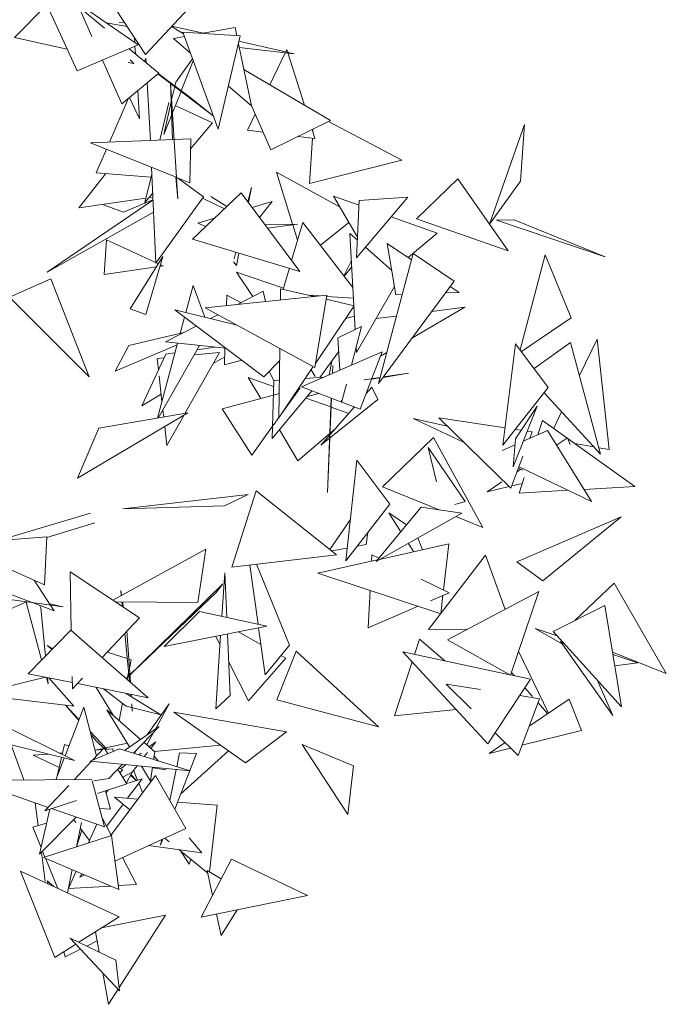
# Model space of a CAD drawing. Header units: metres. Extents: x -14.5 to 13.2, y -19 to 3.3.
# Tile 206 of 210: x 12.673 to 12.886, y 2.023 to 2.347. Entities that reach past the tile are written whole.
import ezdxf

# ---------------------------------------------------------------- set-up
doc = ezdxf.new("R2010")
doc.units = ezdxf.units.M
doc.layers.add('G-IMPT', color=7, linetype='Continuous', lineweight=5)
doc.layers.add('L-PLNT', color=7, linetype='Continuous', lineweight=5, true_color=0x005900)

# ---------------------------------------------------------------- blocks, each defined once
blk = doc.blocks.new('ÁRVORES ORNAMENTAIS - Pequeno e Médio Porte - Ipê-roxo-2870950-CORTE_CALÇADA')
at = {"layer": 'G-IMPT', "color": 253, "true_color": 0xaaaaaa}
for p, q in [((8.95157, 2.33027), (8.93653, 2.36321)), ((8.97158, 2.33879), (8.93653, 2.36321)), ((8.95868, 2.35916), (8.97407, 2.3357)), ((8.97407, 2.3357), (8.9959, 2.35918)), ((8.93102, 2.34122), (8.94165, 2.352)), ((8.95638, 2.34158), (8.95207, 2.35128)), ((8.96056, 2.34426), (8.95207, 2.35128)), ((8.96806, 2.34485), (8.96106, 2.34611)), ((8.9654, 2.34618), (8.96725, 2.34609)), ((8.98654, 2.3424), (8.98255, 2.34483)), ((8.98272, 2.345), (8.99295, 2.34269)), ((9.00346, 2.34458), (8.9923, 2.34258)), ((9.00346, 2.34458), (9.00403, 2.34184)), ((8.93102, 2.34122), (8.94829, 2.33745)), ((8.9704, 2.34129), (8.97051, 2.33953)), ((8.98683, 2.3416), (8.9832, 2.34094)), ((8.9832, 2.34094), (8.98884, 2.33606)), ((9.00519, 2.34177), (8.98634, 2.34295)), ((8.98634, 2.34295), (8.9979, 2.31116)), ((9.00519, 2.34177), (8.9979, 2.31116)), ((8.95157, 2.33027), (8.97158, 2.33879)), ((8.97838, 2.32954), (8.96868, 2.33755)), ((8.97058, 2.33836), (8.97074, 2.33586)), ((9.00458, 2.3392), (9.00884, 2.31874)), ((9.00477, 2.34002), (9.02287, 2.33593)), ((9.00483, 2.33796), (9.02287, 2.33593)), ((9.02013, 2.33655), (9.0205, 2.33729)), ((9.02078, 2.3364), (9.0205, 2.33729)), ((8.96624, 2.31943), (8.95985, 2.33379)), ((8.96904, 2.33385), (8.97024, 2.33267)), ((8.9737, 2.33341), (8.97414, 2.33442)), ((8.97422, 2.33298), (8.97414, 2.33442)), ((8.98398, 2.32661), (8.98953, 2.33418)), ((9.01486, 2.32571), (9.01999, 2.33625)), ((9.02626, 2.31901), (9.02086, 2.33615)), ((8.96835, 2.33308), (8.97024, 2.33267)), ((8.98577, 2.3237), (8.98974, 2.33359)), ((9.03484, 2.31397), (9.00634, 2.33072)), ((8.96624, 2.31943), (8.97838, 2.32954)), ((8.99633, 2.31548), (8.97811, 2.32932)), ((8.98815, 2.32192), (8.97818, 2.32937)), ((8.97564, 2.30742), (8.97459, 2.32638)), ((8.98295, 2.30772), (8.98226, 2.32648)), ((8.98471, 2.28816), (8.98226, 2.32648)), ((8.98263, 2.32072), (8.98364, 2.32512)), ((8.98367, 2.32527), (8.98398, 2.32661)), ((9.00127, 2.3253), (9.00884, 2.31874)), ((8.96219, 2.30686), (8.96843, 2.32125)), ((8.96881, 2.32157), (8.97206, 2.3145)), ((8.97149, 2.32379), (8.97206, 2.3145)), ((8.9829, 2.31653), (8.98571, 2.32354)), ((8.98815, 2.32192), (8.99632, 2.3155)), ((8.98168, 2.31985), (8.97875, 2.30754)), ((8.98004, 2.30941), (8.9825, 2.32013)), ((8.98383, 2.31886), (8.99607, 2.31318)), ((9.01528, 2.30436), (9.00877, 2.31907)), ((8.98004, 2.30941), (8.98265, 2.31592)), ((9.00759, 2.31076), (9.01013, 2.31599)), ((8.99607, 2.31318), (8.98887, 2.3047)), ((9.01528, 2.30436), (9.03484, 2.31397)), ((9.02901, 2.31029), (9.02906, 2.31113)), ((9.03424, 2.31367), (9.05827, 2.30088)), ((9.08716, 2.27992), (9.09865, 2.31259)), ((9.09733, 2.29403), (9.09865, 2.31259)), ((8.98895, 2.30796), (8.98346, 2.30774)), ((8.98861, 2.29349), (8.98895, 2.30796)), ((9.01273, 2.31012), (9.00759, 2.31076)), ((9.02973, 2.30801), (9.02412, 2.30871)), ((9.02799, 2.29323), (9.02888, 2.30811)), ((9.02973, 2.30801), (9.02879, 2.31099)), ((8.98341, 2.30774), (8.95597, 2.30661)), ((8.98415, 2.29528), (8.95597, 2.30661)), ((8.95782, 2.29677), (8.96118, 2.30452)), ((8.97598, 2.29857), (8.97738, 2.26707)), ((9.02799, 2.29323), (9.05827, 2.30088)), ((8.96101, 2.29652), (8.95217, 2.28525)), ((8.97584, 2.29538), (8.95782, 2.29677)), ((8.97607, 2.29635), (8.97384, 2.28698)), ((8.98406, 2.29532), (8.98471, 2.28816)), ((8.98861, 2.29349), (8.98426, 2.29524)), ((8.99309, 2.28885), (8.98456, 2.29512)), ((9.02239, 2.27989), (9.01708, 2.29695)), ((9.03798, 2.28545), (9.01708, 2.29695)), ((9.00885, 2.29189), (9.00771, 2.28724)), ((9.00885, 2.29189), (9.0079, 2.28699)), ((9.06315, 2.2816), (9.07671, 2.29482)), ((9.07671, 2.29482), (9.09322, 2.27112)), ((9.08716, 2.27992), (9.09733, 2.29403)), ((8.97419, 2.28846), (8.95217, 2.28525)), ((8.97636, 2.28995), (8.97384, 2.28698)), ((8.97641, 2.28878), (8.97522, 2.28861)), ((8.99309, 2.28885), (8.97738, 2.26707)), ((8.98943, 2.27495), (9.00553, 2.29017)), ((8.99281, 2.28846), (8.99996, 2.2849)), ((8.99556, 2.28902), (9.00075, 2.28565)), ((9.00553, 2.29017), (9.02473, 2.26437)), ((9.04424, 2.28609), (9.03585, 2.28911)), ((9.04372, 2.27556), (9.03585, 2.28911)), ((9.04339, 2.26876), (9.06029, 2.2888)), ((9.04432, 2.28763), (9.06029, 2.2888)), ((8.97646, 2.28782), (8.94176, 2.26412)), ((8.96026, 2.28623), (8.96677, 2.28382)), ((8.97645, 2.28783), (8.96677, 2.28382)), ((9.01569, 2.28731), (9.00908, 2.2854)), ((9.01569, 2.28731), (9.01156, 2.28206)), ((9.04339, 2.26876), (9.04432, 2.28763)), ((8.97664, 2.28378), (8.94176, 2.26412)), ((9.06987, 2.27688), (9.0548, 2.2823)), ((8.99671, 2.28183), (8.99121, 2.28024)), ((8.99383, 2.27911), (8.99121, 2.28024)), ((9.01332, 2.2797), (9.02401, 2.27992)), ((9.01415, 2.27859), (9.02401, 2.27992)), ((9.02207, 2.26794), (9.02574, 2.28038)), ((9.02404, 2.27461), (9.02245, 2.27971)), ((9.04219, 2.25905), (9.02574, 2.28038)), ((9.03149, 2.27292), (9.04086, 2.28048)), ((9.06315, 2.2816), (9.09322, 2.27112)), ((9.09519, 2.28132), (9.08946, 2.28115)), ((9.08946, 2.28115), (9.12519, 2.26911)), ((9.09519, 2.28132), (9.12519, 2.26911)), ((9.04368, 2.27464), (9.04122, 2.27681)), ((9.04122, 2.27681), (9.04294, 2.24519)), ((9.06987, 2.27688), (9.06041, 2.26887)), ((8.96042, 2.2633), (8.96117, 2.27478)), ((8.97826, 2.26687), (8.96117, 2.27478)), ((8.98943, 2.27495), (9.02473, 2.26437)), ((9.05501, 2.26464), (9.04635, 2.27228)), ((9.05635, 2.25664), (9.05352, 2.27357)), ((9.06149, 2.26813), (9.05352, 2.27357)), ((8.97972, 2.2692), (8.96899, 2.2521)), ((8.97419, 2.25015), (8.97972, 2.2692)), ((9.00368, 2.27068), (9.00315, 2.26849)), ((9.0047, 2.27037), (9.00391, 2.26624)), ((9.06204, 2.27021), (9.05064, 2.22746)), ((9.06204, 2.27021), (9.0755, 2.26113)), ((9.09721, 2.23852), (9.10537, 2.26978)), ((9.114, 2.24904), (9.10537, 2.26978)), ((8.96042, 2.2633), (8.9776, 2.26582)), ((8.97879, 2.266), (8.97982, 2.26615)), ((8.97982, 2.26615), (8.97895, 2.26655)), ((9.00391, 2.26624), (9.00295, 2.26749)), ((9.03924, 2.26286), (9.0417, 2.26796)), ((9.04182, 2.26587), (9.03932, 2.26277)), ((9.0194, 2.25885), (9.00395, 2.26411)), ((9.00937, 2.2561), (9.00395, 2.26411)), ((9.01928, 2.25847), (9.02132, 2.26539)), ((8.9293, 2.25593), (8.9429, 2.2619)), ((8.9429, 2.2619), (8.95557, 2.22965)), ((8.98967, 2.25968), (8.98729, 2.25079)), ((8.98967, 2.25968), (8.99351, 2.24927)), ((9.05589, 2.25941), (9.04335, 2.2377)), ((9.0755, 2.26113), (9.05064, 2.22746)), ((9.07715, 2.25743), (9.07424, 2.25942)), ((9.03367, 2.25652), (8.99369, 2.25237)), ((9.00063, 2.25309), (9.00074, 2.25649)), ((9.00074, 2.25649), (9.00543, 2.25405)), ((9.01272, 2.25784), (9.00431, 2.25347)), ((9.01346, 2.25442), (9.01272, 2.25784)), ((9.01842, 2.25867), (9.01838, 2.25493)), ((9.02951, 2.25609), (9.01842, 2.25867)), ((9.02781, 2.25649), (9.03124, 2.25627)), ((9.03367, 2.25652), (9.02967, 2.2328)), ((9.0336, 2.25612), (9.04238, 2.25556)), ((9.05635, 2.25664), (9.05844, 2.25672)), ((9.07264, 2.25726), (9.07715, 2.25743)), ((8.9293, 2.25593), (8.95557, 2.22965)), ((9.04259, 2.25305), (9.02988, 2.23409)), ((9.04259, 2.25305), (9.03344, 2.25518)), ((8.97419, 2.25015), (8.96899, 2.2521)), ((9.00416, 2.24667), (8.98368, 2.25167)), ((9.01298, 2.22968), (8.98368, 2.25167)), ((9.02967, 2.2328), (8.99369, 2.25237)), ((8.99784, 2.25011), (8.99537, 2.24882)), ((9.03976, 2.24884), (9.0427, 2.24963)), ((9.04977, 2.24882), (9.05657, 2.24969)), ((9.06179, 2.24256), (9.07903, 2.25257)), ((9.06815, 2.25117), (9.07903, 2.25257)), ((8.99071, 2.2464), (8.98061, 2.24115)), ((8.98688, 2.24927), (8.98547, 2.24401)), ((9.0976, 2.23799), (9.114, 2.24904)), ((8.96857, 2.24004), (8.98666, 2.24429)), ((9.04502, 2.2462), (9.03727, 2.24246)), ((9.04502, 2.2462), (9.0417, 2.23349)), ((8.96402, 2.23158), (8.98446, 2.24026)), ((8.96857, 2.24004), (8.96402, 2.23158)), ((8.98459, 2.24073), (8.97797, 2.21611)), ((8.99178, 2.23998), (8.9782, 2.21615)), ((9.00048, 2.23907), (8.98061, 2.24115)), ((9.03788, 2.23184), (9.03727, 2.24246)), ((9.09155, 2.20724), (9.09567, 2.24057)), ((9.10645, 2.22614), (9.09567, 2.24057)), ((9.10178, 2.23239), (9.11375, 2.24098)), ((9.11375, 2.24098), (9.12365, 2.20427)), ((9.11668, 2.23014), (9.12251, 2.24212)), ((9.12651, 2.20579), (9.12251, 2.24212)), ((8.97281, 2.22016), (8.98068, 2.2371)), ((8.98068, 2.2371), (8.98373, 2.23755)), ((8.99831, 2.23767), (8.98699, 2.21764)), ((8.99002, 2.23688), (8.99831, 2.23767)), ((8.991, 2.2386), (8.99682, 2.23945)), ((8.99997, 2.23367), (9.00015, 2.2391)), ((9.01819, 2.23904), (9.01791, 2.21621)), ((9.05185, 2.23788), (9.02534, 2.22643)), ((9.03134, 2.22949), (9.03753, 2.23787)), ((9.04325, 2.23944), (9.04335, 2.2377)), ((9.04849, 2.2291), (9.05185, 2.23788)), ((9.05132, 2.23648), (9.05336, 2.23767)), ((8.97791, 2.23573), (8.98014, 2.23595)), ((8.97791, 2.23573), (8.97831, 2.23201)), ((8.99627, 2.23405), (9.00006, 2.23629)), ((8.99997, 2.23367), (9.00574, 2.23512)), ((9.01814, 2.23507), (9.01298, 2.22968)), ((9.03443, 2.23035), (9.03528, 2.23483)), ((9.01465, 2.23143), (9.01627, 2.2285)), ((9.02919, 2.23306), (9.01791, 2.21621)), ((9.02979, 2.22984), (9.02848, 2.232)), ((9.03566, 2.23339), (9.03552, 2.23082)), ((9.03566, 2.23339), (9.03555, 2.23084)), ((9.06046, 2.23088), (9.05215, 2.22952)), ((9.05226, 2.22966), (9.06046, 2.23088)), ((8.97853, 2.23004), (8.97945, 2.22161)), ((9.01614, 2.22648), (9.00781, 2.22945)), ((9.01191, 2.22256), (9.00781, 2.22945)), ((9.01572, 2.20941), (9.01619, 2.2285)), ((9.01619, 2.2285), (9.01806, 2.22862)), ((9.0266, 2.22918), (9.0324, 2.22956)), ((9.04006, 2.22726), (9.0385, 2.22127)), ((9.04464, 2.21907), (9.04848, 2.22909)), ((9.04593, 2.22872), (9.05118, 2.2295)), ((9.05114, 2.22935), (9.04841, 2.2289)), ((8.97281, 2.22016), (8.97919, 2.22394)), ((9.01572, 2.20941), (9.02874, 2.22513)), ((9.01621, 2.22372), (9.01801, 2.2242)), ((9.0191, 2.21799), (9.02492, 2.22606)), ((9.04464, 2.21907), (9.02534, 2.22643)), ((9.03103, 2.22426), (9.0272, 2.22327)), ((9.04661, 2.22419), (9.04846, 2.22629)), ((9.05042, 2.22226), (9.04846, 2.22629)), ((9.10645, 2.22614), (9.09155, 2.20724)), ((9.10507, 2.22438), (9.12365, 2.20427)), ((8.99926, 2.21916), (9.01607, 2.22368)), ((9.03491, 2.21978), (9.02672, 2.2227)), ((9.03167, 2.20725), (9.05042, 2.22226)), ((9.03519, 2.22267), (9.03383, 2.19164)), ((9.03507, 2.22272), (9.03492, 2.21986)), ((9.0385, 2.22127), (9.03845, 2.22203)), ((8.95165, 2.19635), (8.98798, 2.21781)), ((8.95869, 2.21283), (8.98798, 2.21781)), ((8.97975, 2.21887), (8.98001, 2.21645)), ((9.00901, 2.20399), (8.99926, 2.21916)), ((9.03167, 2.20725), (9.04273, 2.2198)), ((9.03492, 2.21986), (9.03383, 2.19164)), ((9.04084, 2.21766), (9.03506, 2.21972)), ((9.10278, 2.22007), (9.09485, 2.20014)), ((9.10278, 2.22007), (9.0957, 2.20926)), ((9.10822, 2.21278), (9.11083, 2.21814)), ((8.98664, 2.21702), (8.98104, 2.2071)), ((9.01604, 2.21374), (9.01791, 2.21634)), ((9.07874, 2.20811), (9.06202, 2.21597)), ((9.07321, 2.21351), (9.06202, 2.21597)), ((9.09414, 2.19308), (9.07048, 2.21618)), ((9.09225, 2.21293), (9.07048, 2.21618)), ((9.10459, 2.21539), (9.10305, 2.21066)), ((9.10459, 2.21539), (9.13485, 2.19363)), ((8.95165, 2.19635), (8.95869, 2.21283)), ((8.98036, 2.21331), (8.98104, 2.2071)), ((9.00901, 2.20399), (9.01582, 2.21344)), ((9.02407, 2.2021), (9.01805, 2.21223)), ((9.03628, 2.21248), (9.02407, 2.2021)), ((9.09758, 2.21214), (9.09564, 2.21243)), ((9.09818, 2.2085), (9.10622, 2.21206)), ((9.10115, 2.2116), (9.09951, 2.21185)), ((9.10034, 2.20946), (9.10115, 2.2116)), ((9.10622, 2.21206), (9.1206, 2.18873)), ((9.0687, 2.2097), (9.05197, 2.19357)), ((9.0687, 2.2097), (9.0849, 2.18011)), ((9.09485, 2.20014), (9.0957, 2.20926)), ((9.11271, 2.2096), (9.10919, 2.20723)), ((9.1136, 2.2074), (9.11271, 2.2096)), ((9.11517, 2.20778), (9.12143, 2.20668)), ((9.07917, 2.18867), (9.06692, 2.20643)), ((9.06692, 2.20643), (9.06971, 2.19514)), ((9.09124, 2.20543), (9.09552, 2.20732)), ((9.12308, 2.20639), (9.12651, 2.20579)), ((9.03991, 2.16922), (9.04349, 2.20227)), ((9.05431, 2.18787), (9.04349, 2.20227)), ((9.09414, 2.19308), (9.09811, 2.20356)), ((9.09744, 2.19933), (9.09619, 2.19849)), ((9.09811, 2.19901), (9.09665, 2.1997)), ((9.09682, 2.20015), (9.1206, 2.18873)), ((9.09122, 2.19514), (9.08632, 2.19185)), ((9.09786, 2.19464), (9.09441, 2.19381)), ((9.0985, 2.1966), (9.09684, 2.1915)), ((9.00242, 2.16713), (9.01039, 2.19223)), ((9.01039, 2.19223), (9.03686, 2.17116)), ((9.05197, 2.19357), (9.07057, 2.18597)), ((9.0936, 2.19361), (9.08632, 2.19185)), ((9.09684, 2.1915), (9.11296, 2.1924)), ((9.11816, 2.19269), (9.13485, 2.19363)), ((9.00781, 2.19104), (8.96655, 2.18625)), ((9.00781, 2.19104), (8.99998, 2.18729)), ((9.07917, 2.18867), (9.07573, 2.18771)), ((8.99998, 2.18729), (8.96655, 2.18625)), ((9.05431, 2.18787), (9.03991, 2.16922)), ((9.06469, 2.18683), (9.04983, 2.16903)), ((9.07803, 2.18487), (9.04983, 2.16903)), ((9.05982, 2.181), (9.05398, 2.18498)), ((9.05798, 2.17879), (9.05398, 2.18498)), ((9.07803, 2.18487), (9.06469, 2.18683)), ((8.92601, 2.17603), (8.95593, 2.18484)), ((8.94157, 2.17683), (8.9574, 2.18169)), ((9.04138, 2.1828), (9.03467, 2.1729)), ((9.07602, 2.18374), (9.0849, 2.18011)), ((9.09611, 2.16887), (9.13036, 2.18362)), ((9.10463, 2.16267), (9.13036, 2.18362)), ((9.04657, 2.17452), (9.04712, 2.17856)), ((8.94158, 2.17704), (8.92599, 2.17586)), ((8.94085, 2.1613), (8.94158, 2.17704)), ((9.06355, 2.17673), (9.06514, 2.17284)), ((8.99384, 2.17301), (8.96325, 2.15624)), ((8.99384, 2.17301), (8.99123, 2.15555)), ((9.04036, 2.1734), (9.0352, 2.17248)), ((9.04657, 2.17452), (9.04358, 2.17398)), ((9.07373, 2.17476), (9.05095, 2.16966)), ((9.06224, 2.17218), (9.06043, 2.17498)), ((9.07373, 2.17476), (9.07203, 2.15957)), ((8.93667, 2.15556), (8.90069, 2.16935)), ((9.00242, 2.16713), (9.03686, 2.17116)), ((9.05022, 2.16949), (9.03071, 2.16512)), ((9.04847, 2.17117), (9.04836, 2.16908)), ((9.04847, 2.17117), (9.0507, 2.17007)), ((9.08582, 2.17102), (9.0671, 2.14661)), ((9.08582, 2.17102), (9.09227, 2.15323)), ((9.10463, 2.16267), (9.09611, 2.16887)), ((8.94085, 2.1613), (8.9255, 2.16815)), ((8.94922, 2.16554), (8.97202, 2.15043)), ((8.94922, 2.16554), (8.94964, 2.14631)), ((9.01106, 2.14838), (9.00831, 2.16782)), ((9.02141, 2.14149), (9.01052, 2.16807)), ((8.93746, 2.16282), (8.94274, 2.15473)), ((8.99916, 2.15095), (9.00013, 2.16527)), ((9.00076, 2.1506), (9.00013, 2.16527)), ((9.07116, 2.15178), (9.03071, 2.16512)), ((9.06467, 2.16319), (9.07384, 2.15867)), ((8.96616, 2.15784), (8.96592, 2.15943)), ((8.96592, 2.15943), (8.96607, 2.15779)), ((8.99943, 2.16167), (8.96766, 2.13053)), ((8.99943, 2.16167), (8.9973, 2.15884)), ((9.04786, 2.15947), (9.04721, 2.14721)), ((9.07332, 2.14321), (9.10339, 2.15911)), ((9.094, 2.13161), (9.10339, 2.15911)), ((9.12813, 2.16182), (9.11514, 2.14958)), ((9.12813, 2.16182), (9.14524, 2.13217)), ((8.91898, 2.14865), (8.93496, 2.15574)), ((8.94694, 2.15409), (8.92615, 2.15695)), ((8.9973, 2.15884), (8.96767, 2.13052)), ((9.06771, 2.15603), (9.07384, 2.15867)), ((9.07183, 2.15781), (9.07116, 2.15178)), ((8.9348, 2.15567), (8.9399, 2.13664)), ((8.94404, 2.15274), (8.9369, 2.15548)), ((8.93917, 2.1546), (8.93962, 2.15379)), ((8.93962, 2.15379), (8.94114, 2.13791)), ((8.94694, 2.15409), (8.94249, 2.15511)), ((8.94278, 2.15467), (8.94404, 2.15274)), ((8.99123, 2.15555), (8.96403, 2.15573)), ((8.96627, 2.15571), (8.96642, 2.15414)), ((8.96677, 2.15391), (8.96649, 2.15571)), ((8.99183, 2.15253), (8.98015, 2.14106)), ((9.01395, 2.14775), (8.99183, 2.15253)), ((9.04721, 2.14721), (9.06362, 2.15427)), ((9.125, 2.15455), (9.10802, 2.14599)), ((9.125, 2.15455), (9.13052, 2.12122)), ((8.97202, 2.15043), (8.95977, 2.13744)), ((8.94947, 2.14646), (8.93545, 2.13208)), ((8.94947, 2.14646), (8.97491, 2.12418)), ((8.96791, 2.14608), (8.96905, 2.12932)), ((9.01395, 2.14775), (8.98015, 2.14106)), ((9.01341, 2.13176), (9.01122, 2.14721)), ((9.0799, 2.14669), (9.0671, 2.14661)), ((9.11113, 2.14178), (9.10212, 2.14696)), ((9.10935, 2.14453), (9.10212, 2.14696)), ((8.96726, 2.14538), (8.96876, 2.12957)), ((8.99853, 2.14154), (8.99706, 2.14441)), ((8.99711, 2.1206), (8.99874, 2.14474)), ((9.00186, 2.12495), (9.00099, 2.14519)), ((9.012, 2.14175), (9.00461, 2.14591)), ((9.06251, 2.13843), (9.06415, 2.14348)), ((9.06415, 2.14348), (9.07243, 2.13631)), ((9.07332, 2.14321), (9.094, 2.13161)), ((9.10802, 2.14599), (9.13052, 2.12122)), ((8.94345, 2.14028), (8.94166, 2.14137)), ((8.94329, 2.14012), (8.94166, 2.14137)), ((9.02141, 2.14149), (9.01341, 2.13176)), ((9.11159, 2.14206), (9.11047, 2.14272)), ((9.12766, 2.11836), (9.11047, 2.14272)), ((8.96805, 2.13707), (8.96142, 2.1392)), ((8.96933, 2.13665), (8.96853, 2.13691)), ((8.96933, 2.13665), (8.96875, 2.13376)), ((9.02016, 2.13716), (9.00791, 2.12314)), ((9.01717, 2.12348), (9.0236, 2.13948)), ((9.02016, 2.13716), (9.01858, 2.13805)), ((9.0236, 2.13948), (9.05064, 2.11467)), ((9.08657, 2.10904), (9.05868, 2.13925)), ((9.09377, 2.13173), (9.05868, 2.13925)), ((9.09669, 2.13949), (9.10647, 2.11911)), ((9.12755, 2.13917), (9.14524, 2.13217)), ((9.13583, 2.13563), (9.12768, 2.13837)), ((9.00791, 2.12314), (9.00139, 2.13593)), ((9.05594, 2.11825), (9.06171, 2.13598)), ((9.12829, 2.1347), (9.13583, 2.13563)), ((8.94114, 2.13094), (8.91807, 2.12533)), ((8.93545, 2.13208), (8.95002, 2.12916)), ((8.94144, 2.13088), (8.94201, 2.12876)), ((8.94181, 2.1308), (8.94201, 2.12876)), ((8.94222, 2.13072), (8.95042, 2.1214)), ((8.94997, 2.13117), (8.95006, 2.12715)), ((8.9533, 2.13058), (8.95006, 2.12715)), ((8.96849, 2.13246), (8.96803, 2.1302)), ((9.08657, 2.10904), (9.10061, 2.13027)), ((9.10061, 2.13027), (9.09402, 2.13168)), ((9.09431, 2.13252), (9.09529, 2.13141)), ((9.1225, 2.13005), (9.12766, 2.11836)), ((8.95165, 2.12884), (8.97491, 2.12418)), ((8.96341, 2.11844), (8.95777, 2.12761)), ((8.96766, 2.12145), (8.96026, 2.12711)), ((9.08109, 2.12052), (9.0729, 2.12869)), ((9.08411, 2.12692), (9.0729, 2.12869)), ((9.09876, 2.12747), (9.10128, 2.12461)), ((8.90973, 2.12385), (8.95067, 2.10352)), ((8.95042, 2.1214), (8.91807, 2.12533)), ((8.97906, 2.11862), (8.96747, 2.12567)), ((8.96917, 2.12533), (8.96924, 2.1246)), ((8.96932, 2.1253), (8.96937, 2.12451)), ((8.99711, 2.1206), (9.00186, 2.12495)), ((9.01717, 2.12348), (9.05064, 2.11467)), ((9.0965, 2.10518), (9.10354, 2.12385)), ((9.10354, 2.12385), (9.09704, 2.12488)), ((9.11327, 2.12373), (9.10013, 2.1148)), ((9.11741, 2.11339), (9.11327, 2.12373)), ((8.94758, 2.10505), (8.95379, 2.12114)), ((8.95208, 2.1167), (8.94769, 2.12173)), ((8.95219, 2.11698), (8.9477, 2.12173)), ((8.95795, 2.10509), (8.95379, 2.12114)), ((8.97243, 2.11052), (8.96134, 2.12026)), ((8.96134, 2.12026), (8.96882, 2.10801)), ((8.96646, 2.12237), (8.96533, 2.11675)), ((8.97906, 2.11862), (8.96766, 2.12145)), ((8.9695, 2.12185), (8.9697, 2.11974)), ((8.96953, 2.12216), (8.9697, 2.11974)), ((8.97462, 2.11204), (8.98177, 2.12215)), ((8.97733, 2.11392), (8.98177, 2.12215)), ((9.05594, 2.11825), (9.07615, 2.12033)), ((9.10306, 2.12258), (9.10625, 2.11896)), ((9.00686, 2.10281), (8.98339, 2.11949)), ((9.02034, 2.11304), (8.98339, 2.11949)), ((8.96715, 2.10685), (8.97855, 2.11477)), ((8.97004, 2.10596), (8.97855, 2.11477)), ((8.92924, 2.11047), (8.93409, 2.09716)), ((8.96135, 2.10726), (8.95589, 2.11306)), ((8.95797, 2.10994), (8.95615, 2.11202)), ((8.9745, 2.10869), (8.97681, 2.11297)), ((9.00686, 2.10281), (9.02034, 2.11304)), ((9.0965, 2.10518), (9.08898, 2.11267)), ((9.11741, 2.11339), (9.09778, 2.10856)), ((8.92988, 2.10871), (8.95067, 2.10352)), ((8.94739, 2.10886), (8.94664, 2.10553)), ((8.94739, 2.10886), (8.94881, 2.10824)), ((8.96544, 2.10738), (8.95581, 2.10335)), ((8.9604, 2.1077), (8.95664, 2.1037)), ((8.96027, 2.10756), (8.95746, 2.10697)), ((8.95797, 2.10994), (8.96031, 2.1076)), ((8.96163, 2.10579), (8.9604, 2.1077)), ((8.96328, 2.10741), (8.96072, 2.10721)), ((8.9681, 2.10921), (8.96093, 2.1077)), ((8.96344, 2.10654), (8.96328, 2.10741)), ((8.96544, 2.10738), (8.98869, 2.10017)), ((8.97706, 2.10644), (8.97352, 2.10956)), ((8.97528, 2.10801), (8.97748, 2.10969)), ((8.97579, 2.10755), (8.97748, 2.10969)), ((8.97694, 2.10655), (8.99866, 2.10863)), ((9.02551, 2.10886), (9.04243, 2.10186)), ((9.02551, 2.10886), (9.04053, 2.08577)), ((9.09223, 2.10944), (9.08705, 2.10592)), ((9.09403, 2.10764), (9.08705, 2.10592)), ((8.94197, 2.10569), (8.93712, 2.1053)), ((8.94568, 2.1013), (8.93712, 2.1053)), ((8.94456, 2.09721), (8.94732, 2.10436)), ((8.94642, 2.10458), (8.94503, 2.09843)), ((8.94676, 2.10608), (8.9457, 2.10599)), ((8.95987, 2.10714), (8.95747, 2.10694)), ((8.97027, 2.10589), (8.97109, 2.10705)), ((8.97186, 2.10539), (8.97258, 2.10595)), ((8.97365, 2.10484), (8.97474, 2.10623)), ((8.97706, 2.10644), (8.9767, 2.10389)), ((8.97686, 2.10502), (8.97833, 2.10339)), ((8.9908, 2.10583), (8.98363, 2.08759)), ((8.98525, 2.10607), (8.98431, 2.10153)), ((8.98525, 2.10607), (8.9908, 2.10583)), ((8.98555, 2.09248), (9.00129, 2.10676)), ((8.95627, 2.10331), (8.95056, 2.09724)), ((8.95581, 2.10335), (8.98869, 2.10017)), ((8.96201, 2.09765), (8.96652, 2.10232)), ((8.9653, 2.10105), (8.96661, 2.10048)), ((8.96586, 2.10081), (8.96768, 2.10221)), ((8.96961, 2.09972), (8.97129, 2.10186)), ((8.97267, 2.10172), (8.97569, 2.09678)), ((8.97634, 2.10137), (8.97569, 2.09678)), ((8.98087, 2.10055), (8.97632, 2.1012)), ((9.04243, 2.10186), (9.04053, 2.08577)), ((8.95702, 2.0969), (8.96201, 2.09765)), ((8.97729, 2.09868), (8.96258, 2.07885)), ((8.96792, 2.09593), (8.96491, 2.10065)), ((8.96661, 2.10048), (8.96564, 2.0995)), ((8.96656, 2.09807), (8.96961, 2.09972)), ((8.96775, 2.0962), (8.96965, 2.09972)), ((8.96788, 2.09599), (8.97291, 2.09753)), ((8.96815, 2.09113), (8.97291, 2.09753)), ((8.96915, 2.09879), (8.971, 2.09694)), ((8.97106, 2.09696), (8.96922, 2.09892)), ((8.9701, 2.10034), (8.97144, 2.09708)), ((8.97729, 2.09868), (8.98726, 2.08123)), ((8.98412, 2.10062), (8.98201, 2.09042)), ((8.95643, 2.09727), (8.91635, 2.09707)), ((8.94202, 2.08816), (8.92288, 2.09481)), ((8.94881, 2.09537), (8.94099, 2.08707)), ((8.96061, 2.08171), (8.95655, 2.09683)), ((8.96792, 2.09593), (8.9583, 2.09277)), ((8.97185, 2.0961), (8.9731, 2.09304)), ((8.9625, 2.08754), (8.96092, 2.09363)), ((8.9611, 2.09293), (8.9618, 2.09392)), ((8.97149, 2.09087), (8.96386, 2.09146)), ((8.9689, 2.08737), (8.96386, 2.09146)), ((8.93775, 2.08965), (8.93871, 2.08213)), ((8.95131, 2.09047), (8.94099, 2.08707)), ((8.96061, 2.08171), (8.94314, 2.08778)), ((8.95897, 2.08783), (8.9625, 2.08754)), ((8.96124, 2.08186), (8.96668, 2.08917)), ((8.99757, 2.08886), (8.98452, 2.08987)), ((8.99757, 2.08886), (8.99506, 2.06697)), ((8.94258, 2.08759), (8.93923, 2.07277)), ((8.95127, 2.08496), (8.93923, 2.07277)), ((8.95985, 2.08454), (8.9627, 2.07902)), ((8.93699, 2.08162), (8.94153, 2.08295)), ((8.93699, 2.08162), (8.93972, 2.07494)), ((8.95113, 2.08317), (8.95042, 2.0841)), ((8.95296, 2.08322), (8.95137, 2.0752)), ((8.95567, 2.07726), (8.95258, 2.08129)), ((8.95803, 2.08261), (8.95533, 2.07649)), ((8.94055, 2.07168), (8.96283, 2.07893)), ((8.95306, 2.08066), (8.95138, 2.0752)), ((8.96283, 2.07893), (8.96529, 2.06119)), ((8.98726, 2.08123), (8.964, 2.0705)), ((8.98835, 2.07819), (8.9926, 2.07325)), ((8.9926, 2.07325), (8.97506, 2.0756)), ((8.97977, 2.07777), (8.97897, 2.07575)), ((8.97935, 2.07758), (8.97897, 2.07575)), ((8.98182, 2.07687), (8.98036, 2.07805)), ((8.93983, 2.07339), (8.94106, 2.06374)), ((8.9402, 2.07376), (8.94099, 2.07182)), ((8.94055, 2.07168), (8.96529, 2.06119)), ((8.9665, 2.07165), (8.97108, 2.06277)), ((8.99448, 2.06658), (8.98502, 2.07426)), ((8.98844, 2.06946), (8.98567, 2.07373)), ((8.94116, 2.07142), (8.9452, 2.06152)), ((8.98844, 2.06946), (8.98891, 2.07111)), ((8.99234, 2.05205), (9.00235, 2.07112)), ((9.00235, 2.07112), (9.02725, 2.05916)), ((8.94425, 2.03885), (8.93289, 2.06719)), ((8.96539, 2.05222), (8.93289, 2.06719)), ((8.94989, 2.06772), (8.94837, 2.06006)), ((8.9512, 2.06716), (8.94871, 2.06154)), ((8.95326, 2.06629), (8.95243, 2.06517)), ((8.95409, 2.06593), (8.95243, 2.06517)), ((8.99429, 2.06744), (8.99609, 2.05919)), ((8.99429, 2.06744), (8.99893, 2.06461)), ((8.94175, 2.06403), (8.94199, 2.063)), ((8.94175, 2.06403), (8.94391, 2.06211)), ((8.94871, 2.06154), (8.96265, 2.0623)), ((8.96511, 2.06244), (8.97108, 2.06277)), ((8.99234, 2.05205), (9.02725, 2.05916)), ((8.95213, 2.04383), (8.96539, 2.05222)), ((8.95962, 2.04856), (8.98056, 2.05273)), ((8.96538, 2.02897), (8.98056, 2.05273)), ((8.99742, 2.05308), (8.99896, 2.04601)), ((8.99896, 2.04601), (9.00417, 2.05446)), ((8.95875, 2.04059), (8.95756, 2.04726)), ((8.94425, 2.03885), (8.95117, 2.04322)), ((8.94932, 2.04521), (8.96428, 2.03789)), ((8.94932, 2.04521), (8.96552, 2.02786)), ((8.95473, 2.04256), (8.9581, 2.04424)), ((8.94718, 2.0407), (8.94758, 2.03899)), ((8.94758, 2.03899), (8.95272, 2.04156)), ((8.96428, 2.03789), (8.96552, 2.02786)), ((8.96183, 2.02342), (8.95997, 2.0338)), ((8.96183, 2.02342), (8.96501, 2.0284))]:
    blk.add_line(p, q, dxfattribs=at)

msp = doc.modelspace()

# ---------------------------------------------------------------- block references
at = {"layer": 'L-PLNT', "color": 253, "true_color": 0xaaaaaa}
msp.add_blockref('ÁRVORES ORNAMENTAIS - Pequeno e Médio Porte - Ipê-roxo-2870950-CORTE_CALÇADA', (3.74032, 0), dxfattribs=at)

doc.saveas('drawing.dxf')
